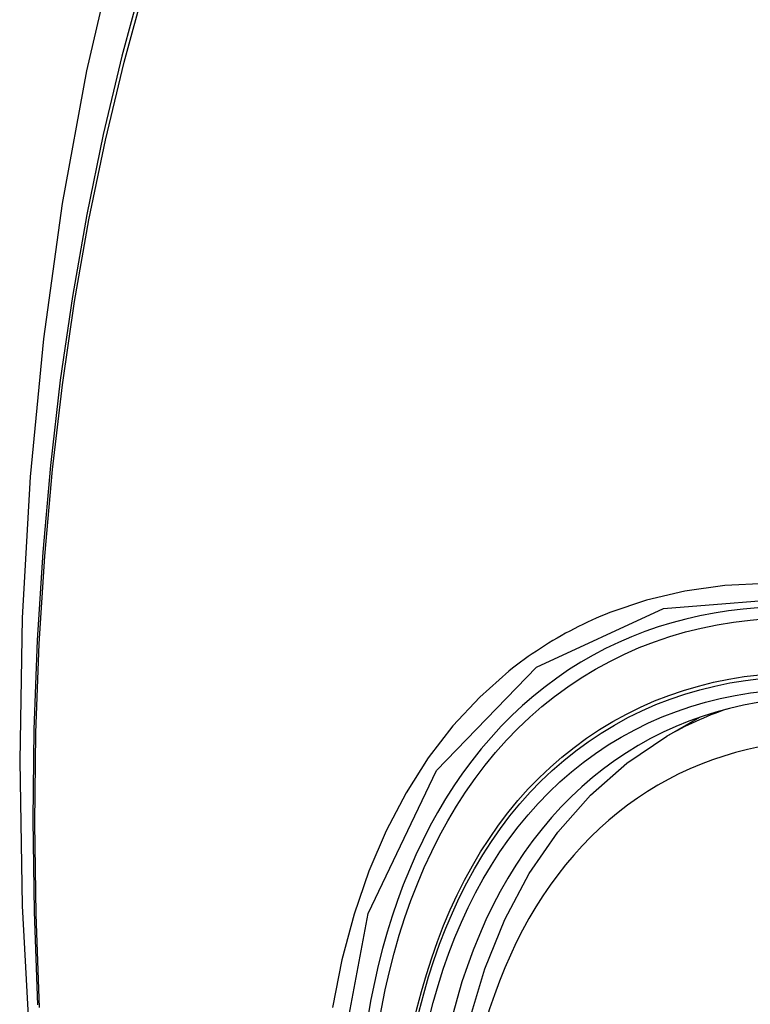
# Model space of a CAD drawing. Header units: inches. Extents: x 532.5 to 626.4, y 205.4 to 289.5.
# Tile 66 of 92: x 624.136 to 624.364, y 221.135 to 221.442. Entities that reach past the tile are written whole.
import ezdxf

# ---------------------------------------------------------------- set-up
doc = ezdxf.new("R2010")
doc.units = ezdxf.units.IN
doc.header["$MEASUREMENT"] = 0
doc.layers.add('Visible Edges(ANSI)', color=7, linetype='Continuous', lineweight=25)
doc.layers.add('Visible Tangent Edges(ANSI)', color=7, linetype='Continuous', lineweight=25)

msp = doc.modelspace()

# ---------------------------------------------------------------- linework, layer by layer
at = {"layer": 'Visible Edges(ANSI)'}
msp.add_line((624.33756, 221.21897), (624.34787, 221.2249), dxfattribs=at)
at = {"layer": 'Visible Edges(ANSI)', "flags": 128}
for points in [[(624.18985, 221.5439), (624.17701, 221.50579), (624.16596, 221.46655), (624.15666, 221.42626), (624.14911, 221.38499), (624.14327, 221.3428), (624.13912, 221.29976), (624.13665, 221.25591), (624.13583, 221.21134), (624.13664, 221.1661), (624.13907, 221.12024), (624.14309, 221.07385), (624.14869, 221.02697), (624.15583, 220.97968), (624.16451, 220.93204), (624.1747, 220.88413), (624.18638, 220.83601)], [(624.27223, 221.11233), (624.27584, 221.1299), (624.28078, 221.14646), (624.28706, 221.16192), (624.29466, 221.17618), (624.30356, 221.18913), (624.31372, 221.20065), (624.32509, 221.21063), (624.33756, 221.21897)]]:
    msp.add_lwpolyline(points, dxfattribs=at)
at = {"layer": 'Visible Edges(ANSI)'}
for centre, major_axis, start_param, end_param in [((624.59119, 220.44057), (-0.64835, 1.12588), 5.16346, 5.835982), ((624.48645, 220.94352), (0.15718, -0.27294), 2.362013, 7.062765)]:
    msp.add_ellipse(centre, major_axis=major_axis, ratio=0.578093, start_param=start_param, end_param=end_param, dxfattribs=at)
msp.add_ellipse((624.48297, 220.94152), major_axis=(-0.15963, 0.2772), ratio=0.578093, dxfattribs=at)
at = {"layer": 'Visible Tangent Edges(ANSI)', "flags": 128}
for points in [[(624.18901, 221.5003), (624.18124, 221.47781), (624.17412, 221.45466), (624.16765, 221.43088), (624.16184, 221.40648), (624.15671, 221.3815), (624.15225, 221.35597), (624.14848, 221.32991), (624.14539, 221.30335), (624.143, 221.27634), (624.14129, 221.24891), (624.14028, 221.22109), (624.13995, 221.19289), (624.14031, 221.1643), (624.14136, 221.13533)], [(624.14199, 221.13449), (624.14094, 221.16339), (624.14058, 221.19191), (624.14091, 221.22004), (624.14193, 221.24778), (624.14364, 221.27512), (624.14605, 221.30204), (624.14915, 221.32849), (624.15294, 221.35444), (624.15741, 221.37987), (624.16256, 221.40473), (624.16839, 221.429), (624.17487, 221.45265), (624.18201, 221.47566), (624.18979, 221.49802)], [(624.60766, 221.12085), (624.5948, 221.13634), (624.58154, 221.15118), (624.56793, 221.16532), (624.55401, 221.17871), (624.53987, 221.19126), (624.52554, 221.20296), (624.51107, 221.21376), (624.49648, 221.22365), (624.48182, 221.23259), (624.46713, 221.24055), (624.45249, 221.24748), (624.43796, 221.25335), (624.42359, 221.25816), (624.40942, 221.2619), (624.3955, 221.26456), (624.38186, 221.26612), (624.36856, 221.26659), (624.35565, 221.26594), (624.34319, 221.26421), (624.33123, 221.26139), (624.31979, 221.25751)], [(624.2342, 221.10893), (624.24446, 221.16372), (624.26572, 221.20829), (624.29687, 221.24048), (624.33655, 221.25876), (624.38315, 221.26247), (624.43433, 221.25136), (624.48779, 221.22592), (624.54084, 221.18738), (624.59127, 221.13738)], [(624.31979, 221.25751), (624.31836, 221.25694), (624.31695, 221.25635), (624.31555, 221.25575), (624.31415, 221.25512), (624.31277, 221.25449), (624.31139, 221.25383), (624.31002, 221.25316), (624.30866, 221.25247), (624.30731, 221.25176), (624.30597, 221.25104), (624.30464, 221.2503), (624.30332, 221.24955), (624.30201, 221.24878), (624.30071, 221.24799), (624.29942, 221.24718), (624.29814, 221.24636), (624.29687, 221.24553), (624.29561, 221.24467), (624.29436, 221.2438), (624.29312, 221.24292), (624.29189, 221.24202), (624.29067, 221.2411), (624.28946, 221.24016), (624.28826, 221.23921)], [(624.28826, 221.23921), (624.27923, 221.23119), (624.27087, 221.22218), (624.2632, 221.21221), (624.25626, 221.20132), (624.25007, 221.18955), (624.24467, 221.17693), (624.24007, 221.16351), (624.23629, 221.14934), (624.23335, 221.13447)]]:
    msp.add_lwpolyline(points, dxfattribs=at)
at = {"layer": 'Visible Tangent Edges(ANSI)'}
for centre, major_axis, start_param, end_param in [((624.48545, 220.94295), (-0.17285, 0.30015), 5.049711, 10.658253), ((624.4854, 220.94292), (-0.1503, 0.261), 4.099688, 6.899754), ((624.49375, 220.94773), (-0.15619, 0.27123), 6.170881, 6.283185)]:
    msp.add_ellipse(centre, major_axis=major_axis, ratio=0.578093, start_param=start_param, end_param=end_param, dxfattribs=at)
for centre, major_axis in [((624.48604, 220.94329), (0.17078, -0.29656)), ((624.48307, 220.94158), (-0.16238, 0.28198)), ((624.48297, 220.94152), (0.16178, -0.28094))]:
    msp.add_ellipse(centre, major_axis=major_axis, ratio=0.578093, dxfattribs=at)

doc.saveas('drawing.dxf')
